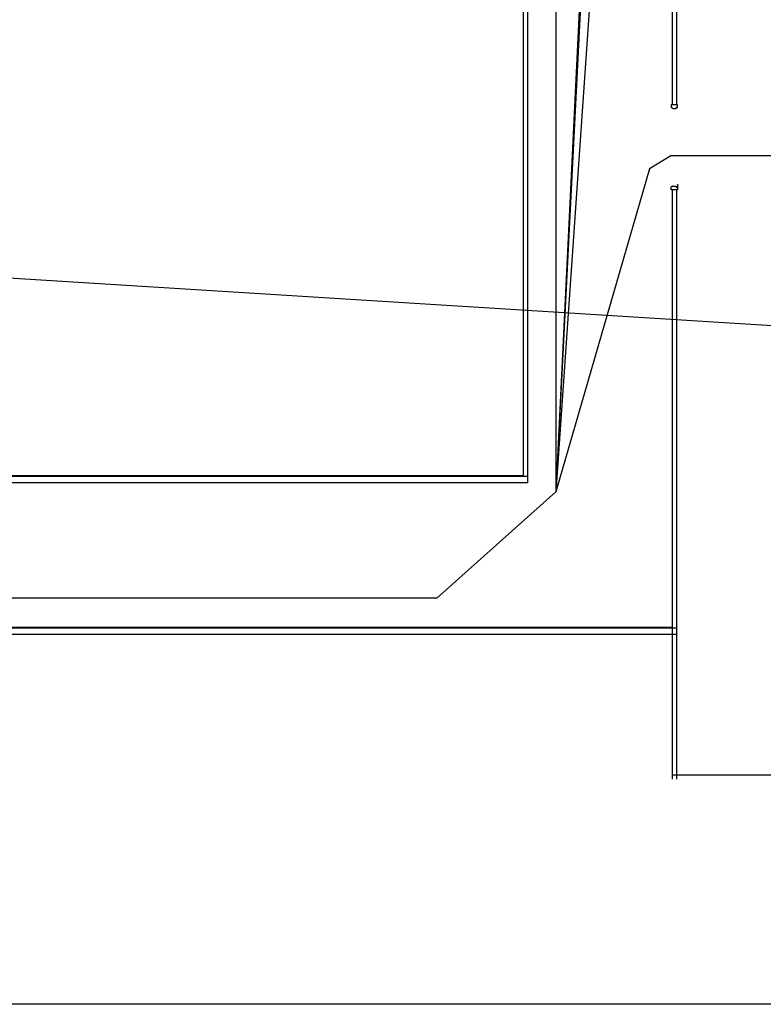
# Model space of a CAD drawing. Header units: millimetres. Extents: x 391350 to 515311, y -283575 to -199836.
# Tile 69 of 102: x 490264 to 499002, y -283575 to -271998. Entities that reach past the tile are written whole.
import ezdxf

# ---------------------------------------------------------------- set-up
doc = ezdxf.new("R2010")
doc.units = ezdxf.units.MM
doc.layers.add('Evac_Occupant', color=183, linetype='Continuous')
doc.layers.add('Evac_Path_Fail', color=1, linetype='Continuous')

msp = doc.modelspace()

# ---------------------------------------------------------------- linework, layer by layer
at = {"color": 0}
for p, q in [((496184, -277360), (496184, -264123)), ((496234, -277360), (496234, -264123)), ((496234, -277445), (496234, -264123)), ((497934, -272999), (497934, -265929)), ((497984, -272999), (497984, -265929)), ((497992, -272999), (497919, -272999)), ((497919, -272999), (497919, -273030)), ((497938, -273043), (497919, -273030)), ((497938, -273043), (497976, -273043)), ((497976, -273043), (497976, -273030)), ((497976, -273030), (497992, -273030)), ((497992, -273030), (497992, -272999)), ((497938, -273956), (497919, -273969)), ((497919, -273999), (497919, -273969)), ((497992, -273999), (497919, -273999)), ((497934, -280930), (497934, -273999)), ((497938, -273956), (497976, -273956)), ((497976, -273956), (497976, -273969)), ((497976, -273969), (497992, -273969)), ((497984, -280930), (497984, -273999)), ((497992, -273934), (497992, -273999)), ((496184, -277360), (478487, -277360)), ((496234, -277370), (478488, -277370)), ((496234, -277445), (478481, -277445)), ((497934, -279145), (482084, -279145)), ((497984, -279154), (482084, -279154)), ((497984, -279229), (482084, -279229)), ((510459, -280880), (497934, -280880))]:
    msp.add_line(p, q, dxfattribs=at)
msp.add_lwpolyline([(456689, -248700), (515311, -248700), (515311, -283575), (456689, -283575)], close=True, dxfattribs=at)
at = {"layer": 'Evac_Occupant'}
msp.add_lwpolyline([(466115, -251082), (476119, -251082), (498658, -251082), (509557, -251082), (507579, -261603), (507721, -269970), (507830, -276144), (486491, -274811), (462153, -273439)], dxfattribs=at)
at = {"layer": 'Evac_Path_Fail'}
for points in [[(498664, -251100), (498314, -257150), (497514, -257900), (496564, -277550), (495164, -278800), (482014, -278800), (481814, -278950), (481564, -279350)], [(509564, -251100), (505014, -251600), (504814, -251750), (497564, -257850), (496564, -277550), (495164, -278800), (482014, -278800), (481814, -278950), (481564, -279350)], [(507564, -261600), (504714, -261550), (499464, -261550), (499264, -261650), (498314, -262900), (498314, -265050), (498164, -265250), (497364, -266000), (496564, -277550), (495164, -278800), (482014, -278800), (481814, -278950), (481564, -279350)], [(507714, -269950), (499364, -269900), (499164, -269750), (498314, -266400), (498314, -265750), (498114, -265550), (497864, -265550), (497664, -265700), (496564, -267850), (496564, -277550), (495164, -278800), (482014, -278800), (481814, -278950), (481564, -279350)], [(507814, -276150), (509064, -274800), (509064, -274650), (508964, -274450), (507864, -273600), (497914, -273600), (497664, -273750), (496564, -277550), (495164, -278800), (482014, -278800), (481814, -278950), (481564, -279350)]]:
    msp.add_lwpolyline(points, dxfattribs=at)

doc.saveas('drawing.dxf')
